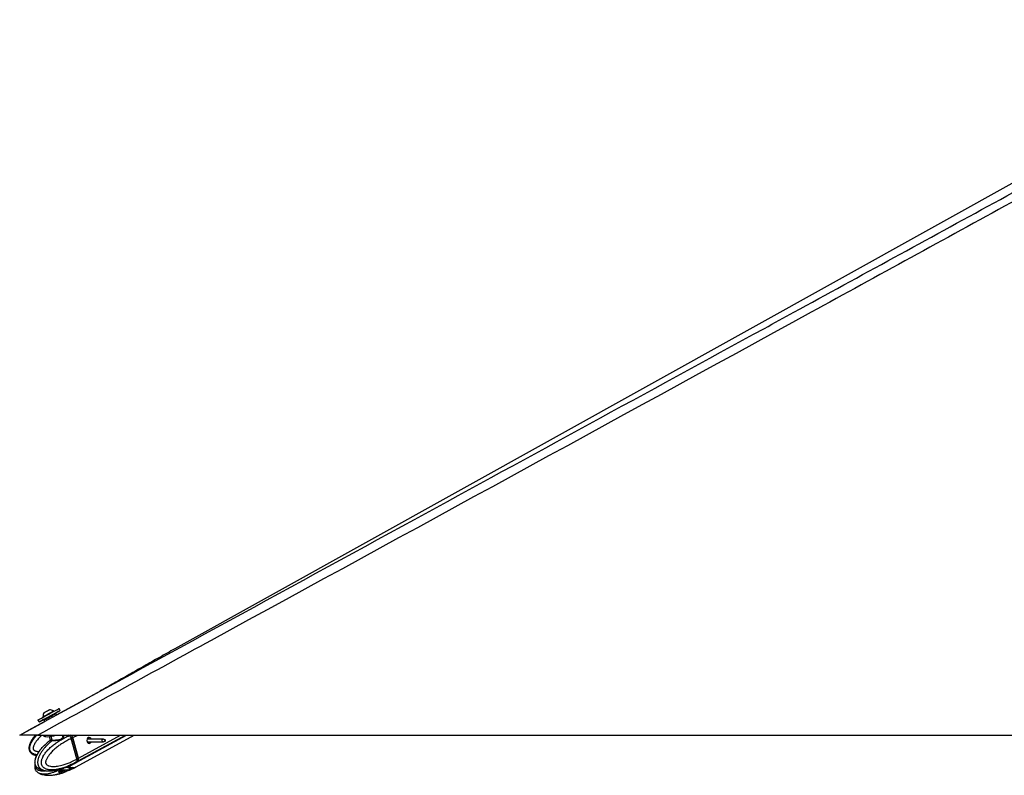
# Model space of a CAD drawing. Header units: millimetres. Extents: x 20 to 23339, y 40 to 19992.
# Tile 106 of 154: x 12747 to 14293, y 6549 to 7736. Entities that reach past the tile are written whole.
import ezdxf

# ---------------------------------------------------------------- set-up
doc = ezdxf.new("R2010")
doc.units = ezdxf.units.MM
doc.header["$LTSCALE"] = 2

msp = doc.modelspace()

# ---------------------------------------------------------------- linework, layer by layer
at = {"color": 7, "linetype": 'Continuous', "lineweight": 25}
for p, q in [((14748.15, 7725.2), (12990.17, 6747.85)), ((12804.33, 6644.01), (12872.74, 6681.36)), ((12800.17, 6649.59), (12799.81, 6650.24)), ((12810.02, 6650.93), (12808.35, 6654.01)), ((12775.31, 6636.06), (12776.98, 6632.98)), ((12783.12, 6641.16), (12783.47, 6640.51)), ((12785.9, 6633.95), (12784.75, 6636.06)), ((12785.15, 6637.42), (12788.67, 6639.33)), ((12798.33, 6644.58), (12801.85, 6646.49)), ((12803.2, 6646.09), (12804.33, 6644.01)), ((12746.56, 6612.47), (12785.9, 6633.95)), ((12775.31, 6612.47), (15315.21, 6612.47)), ((12783.77, 6612.47), (12784, 6611.63)), ((12793.05, 6609.98), (12794.49, 6604.73)), ((12814.37, 6611.64), (12814.14, 6612.47)), ((12824.42, 6611.54), (12824.55, 6611.59)), ((12829.58, 6608.07), (12827.5, 6606.93)), ((12827.5, 6606.93), (12827.51, 6606.93)), ((12836.26, 6574.9), (12827.51, 6606.93)), ((12838.34, 6576.03), (12829.58, 6608.07)), ((12838.49, 6576.19), (12829.74, 6608.23)), ((12838.9, 6576.34), (12830.14, 6608.38)), ((12835.43, 6569.31), (12914.4, 6612.47)), ((12835.46, 6562.64), (12926.19, 6612.47)), ((12877.65, 6606.07), (12852.6, 6606.07)), ((12880.92, 6604.87), (12878.06, 6605.99)), ((12852.6, 6601.71), (12877.65, 6601.71)), ((12878.06, 6601.79), (12880.92, 6602.92)), ((12836.26, 6574.89), (12838.34, 6576.03)), ((12836.26, 6574.9), (12836.26, 6574.89)), ((12812.86, 6557.34), (12812.58, 6557.38)), ((12817.72, 6561.04), (12815.74, 6560.31)), ((12824.77, 6564.02), (12820.68, 6562.35)), ((12823.45, 6557.67), (12827.9, 6559.98)), ((12825.15, 6557.45), (12824.77, 6557.29)), ((12825.58, 6564.29), (12832.79, 6567.87)), ((12825.58, 6557.59), (12832.83, 6561.19)), ((12825.74, 6564.32), (12825.7, 6564.3)), ((12830.14, 6561.21), (12827.9, 6559.98)), ((12832.79, 6567.86), (12834.95, 6569.05)), ((12832.83, 6561.19), (12834.98, 6562.37)), ((12835.82, 6570.37), (12835.69, 6570.29)), ((12837.8, 6571.45), (12835.82, 6570.37)), ((12812.77, 6557.32), (12808.68, 6555.64)), ((12809.51, 6555.98), (12810.13, 6555.58)), ((12810.13, 6555.58), (12818.62, 6557.2)), ((12824.77, 6557.29), (12820.67, 6555.61))]:
    msp.add_line(p, q, dxfattribs=at)
at = {"color": 8, "linetype": 'Continuous', "lineweight": 25}
for p, q in [((12797.45, 6604.59), (12795.88, 6610.34)), ((12824.55, 6611.59), (12826.15, 6612.47)), ((12830.14, 6608.38), (12837.63, 6612.47)), ((12838.34, 6571.74), (12912.84, 6612.47)), ((12838.9, 6576.34), (12905, 6612.47)), ((12853.78, 6607.92), (12854.32, 6608.22)), ((12820.14, 6557.49), (12820.67, 6555.61)), ((12807.89, 6554.89), (12808.03, 6554.33)), ((12809.89, 6552.63), (12809.05, 6555.8)), ((12811.35, 6555.81), (12812.22, 6552.62)), ((12817.71, 6554.31), (12817.01, 6556.89))]:
    msp.add_line(p, q, dxfattribs=at)
at = {"color": 7, "linetype": 'Continuous', "lineweight": 25, "flags": 128}
for points in [[(12775.31, 6636.06), (12775.33, 6636.06), (12775.78, 6636.32), (12776.85, 6636.9), (12778.5, 6637.8), (12780.65, 6638.98), (12783.24, 6640.39), (12786.16, 6641.97), (12789.3, 6643.68), (12792.53, 6645.44), (12795.73, 6647.18), (12798.79, 6648.84), (12801.58, 6650.35), (12803.99, 6651.66), (12805.94, 6652.71), (12807.34, 6653.47), (12808.15, 6653.91), (12808.35, 6654.01)], [(12785.29, 6637.47), (12783.75, 6636.64), (12781.34, 6635.33), (12779.39, 6634.28), (12777.99, 6633.52), (12777.18, 6633.08), (12777, 6632.99), (12777.45, 6633.24), (12778.52, 6633.83), (12780.17, 6634.73), (12782.32, 6635.9), (12784.91, 6637.31), (12787.83, 6638.9), (12790.97, 6640.61), (12794.2, 6642.36), (12797.41, 6644.1), (12800.46, 6645.76), (12803.25, 6647.28), (12805.66, 6648.59), (12807.61, 6649.64), (12809.01, 6650.4), (12809.82, 6650.83), (12810, 6650.93), (12809.55, 6650.67), (12808.48, 6650.09), (12806.83, 6649.19), (12804.68, 6648.01), (12802.09, 6646.6), (12801.73, 6646.41)], [(12783.12, 6641.16), (12783.27, 6641.25), (12784, 6641.65), (12785.29, 6642.35), (12787.03, 6643.3), (12789.11, 6644.43), (12791.36, 6645.65), (12793.61, 6646.88), (12795.71, 6648.02), (12797.49, 6648.98), (12798.83, 6649.71), (12799.62, 6650.13), (12799.81, 6650.24)], [(12785.03, 6647.6), (12785.23, 6647.71), (12786.02, 6648.14), (12787.3, 6648.83), (12788.86, 6649.69), (12790.48, 6650.57), (12791.9, 6651.34), (12792.92, 6651.89), (12793.36, 6652.13), (12793.38, 6652.13)], [(12784, 6611.63), (12784.01, 6611.59), (12784.63, 6610.79), (12785.92, 6610.22), (12787.84, 6609.89), (12790.31, 6609.81), (12793.23, 6610), (12796.49, 6610.44), (12799.97, 6611.11), (12803.53, 6612), (12804.98, 6612.41)], [(12829.56, 6608.29), (12829.63, 6608.28), (12829.69, 6608.27), (12829.72, 6608.25), (12829.74, 6608.23)], [(12854.4, 6608.37), (12853.28, 6607.37), (12852.52, 6605.83), (12852.23, 6604.01), (12852.46, 6602.16), (12853.17, 6600.58), (12854.25, 6599.5), (12855.55, 6599.09), (12856.85, 6599.42), (12857.97, 6600.42), (12858.65, 6601.71)], [(12878.06, 6601.79), (12877.61, 6601.71), (12877.03, 6601.9), (12876.53, 6602.38), (12876.21, 6603.1), (12876.11, 6603.94), (12876.24, 6604.77), (12876.58, 6605.47), (12877.09, 6605.92), (12877.68, 6606.07), (12878.06, 6605.99)], [(12880.99, 6602.95), (12881.23, 6603.16), (12881.39, 6603.48), (12881.45, 6603.87), (12881.4, 6604.26), (12881.25, 6604.59), (12881.02, 6604.82), (12880.75, 6604.9), (12880.47, 6604.84), (12880.24, 6604.62), (12880.08, 6604.3), (12880.02, 6603.91), (12880.06, 6603.53), (12880.21, 6603.19), (12880.44, 6602.97), (12880.71, 6602.88), (12880.99, 6602.95)], [(12838.49, 6576.19), (12838.49, 6576.18), (12838.48, 6576.15), (12838.46, 6576.11), (12838.41, 6576.07), (12838.34, 6576.03)], [(12835.19, 6569.18), (12836.75, 6570.18), (12838.34, 6571.74)]]:
    msp.add_lwpolyline(points, dxfattribs=at)
at = {"color": 8, "linetype": 'Continuous', "lineweight": 25, "flags": 128}
for points in [[(12824.42, 6611.54), (12823.21, 6612.37), (12822.64, 6612.72)], [(12829.74, 6608.23), (12829.74, 6608.22), (12829.73, 6608.19), (12829.7, 6608.15), (12829.65, 6608.11), (12829.58, 6608.07)]]:
    msp.add_lwpolyline(points, dxfattribs=at)
at = {"color": 7, "linetype": 'Continuous', "lineweight": 25}
for centre, radius, start, end in [((12793.74, 6641.51), 10.63, 55.18441, 91.98198), ((12793.74, 6641.51), 10.63, 145.06356, 181.86113), ((12796.29, 6604.23), 1.22, 314.82424, 17.27108), ((12821.68, 6606.06), 8.78, 15.28745, 46.91625), ((12855.58, 6605.48), 3.12, 10.94562, 112.24012), ((12834.01, 6574.6), 5.19, 326.5269, 19.49262), ((12830.13, 6573.91), 12.47, 237.59086, 295.30868), ((12815.43, 6549.91), 6.49, 90.75538, 110.81653)]:
    msp.add_arc(centre, radius, start, end, dxfattribs=at)
at = {"color": 8, "linetype": 'Continuous', "lineweight": 25}
for centre, radius, start, end in [((12828.33, 6575.42), 15.44, 239.97827, 268.40096), ((12828.03, 6570.08), 10.1, 269.24234, 298.33115), ((12828.06, 6576.46), 9.81, 298.84123, 321.04409)]:
    msp.add_arc(centre, radius, start, end, dxfattribs=at)
at = {"color": 7, "linetype": 'Continuous', "lineweight": 25}
for centre, major_axis, ratio, start_param, end_param in [((12793.98, 6641.08), (9.23, 5.01), 0.0146119, 3.1422355, 6.2838282), ((12793.5, 6641.96), (8.35, 4.54), 0.0162743, 3.1403985, 6.2856653), ((12793.5, 6641.96), (4.83, 2.63), 0.0162743, 3.1420832, 6.2839806), ((12825.4, 6608.1), (-2.84, 5.28), 0.648436, 4.3708778, 5.3334285), ((12825.8, 6608.32), (-2.55, 4.76), 0.6471977, 4.3713524, 5.3339031), ((12834.16, 6576.06), (-2.84, 5.28), 0.648436, 3.408327, 4.3708778), ((12824.6, 6581.48), (-10.33, 19.14), 0.6465662, 2.7973211, 3.1657092), ((12824.6, 6588.18), (-10.29, 19.16), 0.6475393, 3.1464175, 3.4086712)]:
    msp.add_ellipse(centre, major_axis=major_axis, ratio=ratio, start_param=start_param, end_param=end_param, dxfattribs=at)
at = {"color": 8, "linetype": 'Continuous', "lineweight": 25}
msp.add_ellipse((12824.6, 6581.48), major_axis=(-10.62, 18.98), ratio=0.6705683, start_param=2.3436916, end_param=2.7871428, dxfattribs=at)
at = {"color": 7, "linetype": 'Continuous', "lineweight": 25}
for points, knots in [([(14824.93, 7736), (14755.6, 7697.58), (14582.21, 7601.48), (14303.5, 7448.43), (13780.42, 7161.72), (13270.82, 6883.19), (12865.92, 6661.97), (12775.31, 6612.47)], [0, 0, 0, 0, 0.10200325, 0.2551145, 0.40822613, 0.86757608, 1, 1, 1, 1]), ([(12746.56, 6612.47), (12953.28, 6725.33), (13343.09, 6938.14), (13733.06, 7151.16), (13916.23, 7251.21)], [0, 0, 0, 0, 0.5303206, 1, 1, 1, 1]), ([(12990.17, 6747.85), (12986.12, 6745.6), (12977.99, 6741.07), (12966, 6734.33), (12954.05, 6727.58), (12942.16, 6720.83), (12930.3, 6714.09), (12918.47, 6707.35), (12906.63, 6700.6), (12894.78, 6693.86), (12883.4, 6687.39), (12876, 6683.2), (12872.52, 6681.24)], [0, 0, 0, 0, 0.0967613, 0.1945357, 0.2933215, 0.3931175, 0.4939234, 0.5957393, 0.6985661, 0.8024052, 0.9072587, 1, 1, 1, 1]), ([(12784.69, 6636.89), (12784.67, 6636.79), (12784.61, 6636.58), (12784.64, 6636.28), (12784.73, 6636.13), (12784.77, 6636.07)], [0, 0, 0, 0, 0.3694101, 0.782387, 1, 1, 1, 1]), ([(12784.75, 6636.06), (12784.74, 6636.08), (12784.71, 6636.14), (12784.64, 6636.32), (12784.61, 6636.6), (12784.69, 6636.94), (12784.87, 6637.23), (12785.06, 6637.36), (12785.15, 6637.42)], [0, 0, 0, 0, 0.0321864, 0.1414464, 0.356114, 0.5707536, 0.7853765, 1, 1, 1, 1]), ([(12801.85, 6646.49), (12801.95, 6646.54), (12802.16, 6646.63), (12802.5, 6646.62), (12802.83, 6646.5), (12803.05, 6646.32), (12803.16, 6646.17), (12803.2, 6646.11), (12803.2, 6646.09)], [0, 0, 0, 0, 0.2146235, 0.4292464, 0.643886, 0.8585536, 0.9678136, 1, 1, 1, 1]), ([(12775.31, 6612.47), (12773.38, 6612.47), (12769.47, 6612.47), (12764.33, 6612.47), (12759.98, 6612.47), (12756.51, 6612.47), (12753.44, 6612.47), (12750.25, 6612.47), (12747.97, 6612.47), (12746.74, 6612.47), (12746.62, 6612.47), (12746.56, 6612.47)], [0, 0, 0, 0, 0.125074, 0.2528462, 0.338625, 0.426559, 0.5124713, 0.6014208, 0.7600165, 0.8786617, 1, 1, 1, 1]), ([(12771.42, 6612.47), (12770.79, 6611.72), (12769.51, 6610.21), (12767.72, 6607.86), (12766.04, 6605.44), (12764.51, 6602.92), (12763.39, 6600.72), (12762.6, 6598.89), (12762, 6597.27), (12761.47, 6595.36), (12761.11, 6593.17), (12761.06, 6590.93), (12761.4, 6588.9), (12762.04, 6587.15), (12762.88, 6585.71), (12763.95, 6584.42), (12765.17, 6583.36), (12766.49, 6582.48), (12767.94, 6581.72), (12769.66, 6581.04), (12771.38, 6580.52), (12772.52, 6580.3), (12772.97, 6580.22)], [0, 0, 0, 0, 0.0709193, 0.1422379, 0.2122647, 0.2825186, 0.3537982, 0.389693, 0.4256875, 0.4783765, 0.5317095, 0.5848036, 0.638946, 0.678266, 0.7187317, 0.7580519, 0.79836, 0.834673, 0.8714309, 0.9161471, 0.9674892, 1, 1, 1, 1]), ([(12835.69, 6570.29), (12835.69, 6570.29), (12834.17, 6569.4), (12831.11, 6567.69), (12826.95, 6565.61), (12823.25, 6563.94), (12820.04, 6562.62), (12816.8, 6561.42), (12813.06, 6560.21), (12809.61, 6559.27), (12806.44, 6558.59), (12803.7, 6558.11), (12800.59, 6557.73), (12797.66, 6557.6), (12795.25, 6557.66), (12793.38, 6557.81), (12791.52, 6558.08), (12789.75, 6558.49), (12788.1, 6559.02), (12786.47, 6559.72), (12785.1, 6560.55), (12783.99, 6561.43), (12783.17, 6562.24), (12782.38, 6563.23), (12781.72, 6564.36), (12781.19, 6565.64), (12780.82, 6567.06), (12780.64, 6568.66), (12780.67, 6570.32), (12780.86, 6571.84), (12781.25, 6573.62), (12781.76, 6575.22), (12782.41, 6576.82), (12782.99, 6578.08), (12783.89, 6579.79), (12785.14, 6581.85), (12786.78, 6584.19), (12788.69, 6586.61), (12790.87, 6589.09), (12793.34, 6591.58), (12795.89, 6593.94), (12798.54, 6596.19), (12801.26, 6598.32), (12804.05, 6600.36), (12806.9, 6602.28), (12810, 6604.23), (12813.37, 6606.19), (12817, 6608.12), (12820.69, 6609.92), (12823.17, 6611.01), (12824.42, 6611.54), (12824.42, 6611.54)], [0, 0, 0, 0, 0.0000008, 0.0422987, 0.0846613, 0.1132063, 0.1417733, 0.1704134, 0.1990815, 0.2400833, 0.2606371, 0.2812088, 0.3109101, 0.3407043, 0.3567813, 0.3728866, 0.3891034, 0.4053739, 0.4193354, 0.4333758, 0.4502119, 0.4587238, 0.4673515, 0.4771635, 0.4871812, 0.4957771, 0.5059068, 0.5163897, 0.5271359, 0.5381453, 0.5463974, 0.5631406, 0.571619, 0.5816075, 0.5916275, 0.6118295, 0.6324407, 0.6531325, 0.6793239, 0.705598, 0.7320605, 0.758567, 0.7855622, 0.8125879, 0.8396959, 0.8668275, 0.9000371, 0.9332812, 0.9666244, 0.9999992, 1, 1, 1, 1]), ([(12827.51, 6606.93), (12825.12, 6605.8), (12820.34, 6603.54), (12813.93, 6599.75), (12808.2, 6595.86), (12804, 6592.58), (12800.72, 6589.71), (12798.3, 6587.42), (12795.95, 6584.97), (12793.93, 6582.63), (12792.25, 6580.45), (12790.87, 6578.45), (12789.58, 6576.31), (12788.56, 6574.28), (12787.84, 6572.38), (12787.46, 6570.98), (12787.29, 6569.83), (12787.26, 6569.08), (12787.32, 6568.43), (12787.45, 6567.92), (12787.66, 6567.42), (12787.96, 6566.94), (12788.53, 6566.24), (12789.42, 6565.5), (12790.6, 6564.81), (12791.83, 6564.27), (12793.72, 6563.66), (12796.32, 6563.18), (12799.58, 6562.99), (12802.81, 6563.12), (12806.42, 6563.53), (12810.46, 6564.29), (12815.49, 6565.61), (12821.08, 6567.51), (12826.69, 6569.89), (12831.75, 6572.36), (12834.75, 6574.05), (12836.26, 6574.9)], [0, 0, 0, 0, 0.0737382, 0.1477499, 0.2040902, 0.2606163, 0.2892634, 0.3179527, 0.346811, 0.3757532, 0.3953177, 0.4149389, 0.4348278, 0.4548835, 0.4678942, 0.4811204, 0.4871973, 0.4933926, 0.4974322, 0.5016088, 0.5050429, 0.5101356, 0.5153535, 0.5279137, 0.5408256, 0.5534139, 0.5660825, 0.5981467, 0.6305735, 0.6616784, 0.6928908, 0.7368231, 0.7808927, 0.8428379, 0.9050024, 0.9524643, 1, 1, 1, 1]), ([(12794.58, 6603.95), (12792.93, 6602.8), (12791.16, 6601.57), (12789.51, 6600.06), (12789.41, 6599.96)], [0, 0, 0, 0, 0.9372943, 1, 1, 1, 1]), ([(12797.14, 6603.37), (12796.95, 6603.37), (12795.96, 6603.37), (12794.63, 6603.41), (12793.86, 6603.53), (12794.29, 6603.89), (12794.5, 6604.07)], [0, 0, 0, 0, 0.0729228, 0.380807, 0.6951213, 1, 1, 1, 1]), ([(12794.45, 6604.73), (12794.48, 6604.63), (12794.56, 6604.37), (12794.42, 6604.06), (12794.34, 6603.95), (12794.34, 6603.96), (12794.35, 6603.96)], [0, 0, 0, 0, 0.2201731, 0.5330298, 0.8182143, 1, 1, 1, 1]), ([(12794.54, 6604.74), (12794.53, 6604.73), (12794.38, 6604.59), (12795.1, 6604.62), (12796.31, 6604.59), (12797.27, 6604.59), (12797.45, 6604.59)], [0, 0, 0, 0, 0.0490375, 0.4775741, 0.8998589, 1, 1, 1, 1]), ([(12827.5, 6606.93), (12827.41, 6607.25), (12827.23, 6607.88), (12826.81, 6608.81), (12826.3, 6609.69), (12825.75, 6610.44), (12825.18, 6611.06), (12824.78, 6611.41), (12824.57, 6611.58), (12824.55, 6611.59)], [0, 0, 0, 0, 0.1727183, 0.3504478, 0.5231653, 0.700887, 0.8420862, 0.9859711, 1, 1, 1, 1]), ([(12854.51, 6606.07), (12854.43, 6606.34), (12854.23, 6606.95), (12853.98, 6607.54), (12853.82, 6607.8), (12853.75, 6607.9)], [0, 0, 0, 0, 0.3267009, 0.7478659, 1, 1, 1, 1]), ([(12854.32, 6608.22), (12854.38, 6608.18), (12854.48, 6608.11), (12854.52, 6608), (12854.54, 6607.96)], [0, 0, 0, 0, 0.58880122, 1, 1, 1, 1]), ([(12854.54, 6607.96), (12854.63, 6607.71), (12854.8, 6607.23), (12855.02, 6606.45), (12855.13, 6606.07)], [0, 0, 0, 0, 0.526903, 1, 1, 1, 1]), ([(12786.4, 6597.26), (12786.23, 6597.11), (12784.55, 6595.63), (12781.95, 6592.92), (12778.58, 6589.18), (12775.94, 6585.66), (12773.76, 6582.07), (12772.16, 6578.67), (12771.07, 6575.66), (12770.33, 6573.02), (12770.02, 6570.44), (12770.11, 6567.95), (12770.63, 6565.78), (12771.53, 6563.87), (12772.7, 6562.38), (12774.18, 6560.98), (12775.39, 6560.07), (12776.18, 6559.7), (12776.26, 6559.66)], [0, 0, 0, 0, 0.0179735, 0.170401, 0.2815054, 0.3825606, 0.4751986, 0.5624623, 0.6239118, 0.67665, 0.7290923, 0.7777196, 0.8236484, 0.8612076, 0.9034417, 0.9387506, 0.9938353, 1, 1, 1, 1]), ([(12776.27, 6559.68), (12776.24, 6559.69), (12775.67, 6559.97), (12774.85, 6560.55), (12773.83, 6561.43), (12773.06, 6562.24), (12772.32, 6563.23), (12771.67, 6564.36), (12771.15, 6565.64), (12770.78, 6567.06), (12770.59, 6568.66), (12770.58, 6570.32), (12770.77, 6572.26), (12771.13, 6574.03), (12771.57, 6575.6), (12771.97, 6576.82), (12772.44, 6578.08), (12773.17, 6579.79), (12774.19, 6581.85), (12775.53, 6584.19), (12777.1, 6586.61), (12778.9, 6589.09), (12780.93, 6591.58), (12783.04, 6593.94), (12785.24, 6596.18), (12787.42, 6598.26), (12788.9, 6599.54), (12789.6, 6600.14)], [0, 0, 0, 0, 0.002015, 0.0465012, 0.0691789, 0.0920394, 0.1180382, 0.1445816, 0.1673579, 0.1941983, 0.2219745, 0.2504485, 0.2796198, 0.3234643, 0.3458408, 0.3683059, 0.3947721, 0.4213219, 0.4748505, 0.5294635, 0.5842898, 0.6536885, 0.7233062, 0.7934231, 0.8636565, 0.9351849, 1, 1, 1, 1]), ([(12853.99, 6599.79), (12854.11, 6599.83), (12854.55, 6600), (12855.1, 6600.67), (12855.25, 6601.37), (12855.33, 6601.71)], [0, 0, 0, 0, 0.1573787, 0.5908351, 1, 1, 1, 1]), ([(12856.01, 6601.71), (12856.01, 6601.61), (12856.04, 6601.1), (12855.59, 6600.29), (12855.02, 6599.59), (12854.56, 6599.44), (12854.45, 6599.4)], [0, 0, 0, 0, 0.10075087, 0.48169251, 0.87406573, 1, 1, 1, 1]), ([(12836.26, 6574.89), (12836.34, 6574.59), (12836.5, 6573.96), (12836.58, 6573.06), (12836.55, 6572.2), (12836.4, 6571.48), (12836.16, 6570.88), (12835.95, 6570.54), (12835.83, 6570.38), (12835.82, 6570.37)], [0, 0, 0, 0, 0.1727117, 0.3504341, 0.523145, 0.7008597, 0.8420721, 0.9859711, 1, 1, 1, 1]), ([(12770.51, 6566.64), (12770.47, 6566.49), (12770.2, 6565.5), (12770.03, 6563.62), (12770.11, 6561.14), (12770.63, 6558.97), (12771.53, 6557.06), (12772.7, 6555.58), (12774.18, 6554.17), (12775.37, 6553.28), (12776.15, 6552.92), (12776.2, 6552.89)], [0, 0, 0, 0, 0.0295236, 0.1877477, 0.3344528, 0.4729748, 0.5863517, 0.7136059, 0.8200836, 0.9862109, 1, 1, 1, 1]), ([(12776.48, 6559.56), (12776.97, 6559.31), (12778.15, 6558.71), (12780.36, 6557.83), (12783.49, 6556.92), (12786.45, 6556.32), (12788.35, 6556.23), (12788.87, 6556.21)], [0, 0, 0, 0, 0.12236681, 0.29349361, 0.53975289, 0.87471358, 1, 1, 1, 1]), ([(12792.77, 6555.97), (12794.67, 6556.04), (12798.23, 6556.16), (12802.99, 6556.88), (12806.76, 6557.66), (12809.71, 6558.41), (12812.59, 6559.22), (12814.56, 6559.9), (12815.74, 6560.31)], [0, 0, 0, 0, 0.2367816, 0.4422864, 0.6072986, 0.7258786, 0.8350183, 1, 1, 1, 1]), ([(12812.77, 6557.32), (12813.04, 6557.42), (12813.58, 6557.6), (12814.65, 6557.69), (12815.48, 6557.66), (12815.93, 6557.62), (12816.01, 6557.61)], [0, 0, 0, 0, 0.30509233, 0.60958316, 0.92982476, 1, 1, 1, 1]), ([(12821.97, 6557.59), (12820.99, 6557.51), (12819.02, 6557.36), (12817.02, 6557.52), (12816.01, 6557.61)], [0, 0, 0, 0, 0.4969746, 1, 1, 1, 1]), ([(12817.72, 6561.04), (12818.05, 6561.19), (12818.7, 6561.49), (12819.71, 6561.95), (12820.35, 6562.22), (12820.64, 6562.33), (12820.68, 6562.35)], [0, 0, 0, 0, 0.320917, 0.6423854, 0.9503785, 1, 1, 1, 1]), ([(12821.97, 6557.59), (12822.32, 6557.62), (12822.87, 6557.66), (12823.3, 6557.67), (12823.45, 6557.67)], [0, 0, 0, 0, 0.63518484, 1, 1, 1, 1]), ([(12823.45, 6557.67), (12823.69, 6557.66), (12824.07, 6557.65), (12824.25, 6557.6), (12824.31, 6557.58)], [0, 0, 0, 0, 0.6350635, 1, 1, 1, 1]), ([(12824.31, 6557.58), (12824.57, 6557.5), (12825.08, 6557.34), (12825.49, 6557.5), (12825.7, 6557.58)], [0, 0, 0, 0, 0.4969746, 1, 1, 1, 1]), ([(12824.77, 6564.02), (12824.99, 6564.11), (12825.43, 6564.29), (12825.75, 6564.38), (12825.73, 6564.35), (12825.73, 6564.34)], [0, 0, 0, 0, 0.3904128, 0.7800559, 1, 1, 1, 1]), ([(12776.42, 6552.79), (12776.91, 6552.54), (12778.08, 6551.94), (12780.27, 6551.07), (12783.37, 6550.14), (12787.6, 6549.36), (12790.78, 6549.26), (12792.58, 6549.2)], [0, 0, 0, 0, 0.0930433, 0.2235947, 0.4111939, 0.6660857, 1, 1, 1, 1]), ([(12792.57, 6549.2), (12794.5, 6549.26), (12798.1, 6549.37), (12802.9, 6550.11), (12806.65, 6550.88), (12809.55, 6551.62), (12812.12, 6552.34), (12813.8, 6552.92), (12814.72, 6553.24)], [0, 0, 0, 0, 0.2499027, 0.4654675, 0.6365256, 0.7566059, 0.8664957, 1, 1, 1, 1]), ([(12808.03, 6554.33), (12807.94, 6554.48), (12807.77, 6554.78), (12807.97, 6555.25), (12808.36, 6555.52), (12808.64, 6555.63), (12808.68, 6555.64)], [0, 0, 0, 0, 0.320917, 0.6423854, 0.9503785, 1, 1, 1, 1]), ([(12808.03, 6554.33), (12808.36, 6553.97), (12809.02, 6553.25), (12809.6, 6552.84), (12809.89, 6552.63)], [0, 0, 0, 0, 0.4967217, 1, 1, 1, 1]), ([(12808.67, 6555.19), (12808.67, 6555.18), (12808.66, 6555.11), (12808.61, 6555.08), (12808.53, 6555.11), (12808.43, 6555.21), (12808.36, 6555.3), (12808.3, 6555.41), (12808.3, 6555.42)], [0, 0, 0, 0, 0.0221155, 0.2988772, 0.5833427, 0.6886331, 0.9722709, 1, 1, 1, 1]), ([(12808.65, 6555.19), (12808.68, 6555.28), (12808.74, 6555.43), (12808.72, 6555.59), (12808.71, 6555.66)], [0, 0, 0, 0, 0.57718364, 1, 1, 1, 1]), ([(12810.76, 6552.47), (12810.52, 6552.48), (12810.15, 6552.5), (12809.96, 6552.59), (12809.89, 6552.63)], [0, 0, 0, 0, 0.6435756, 1, 1, 1, 1]), ([(12812.22, 6552.62), (12811.88, 6552.57), (12811.34, 6552.48), (12810.92, 6552.47), (12810.76, 6552.47)], [0, 0, 0, 0, 0.6435761, 1, 1, 1, 1]), ([(12817.71, 6554.31), (12816.83, 6553.95), (12815.06, 6553.23), (12813.17, 6552.83), (12812.22, 6552.62)], [0, 0, 0, 0, 0.4967217, 1, 1, 1, 1]), ([(12815.35, 6556.39), (12815.37, 6556.27), (12815.41, 6556.03), (12815.32, 6555.67), (12815.11, 6555.38), (12814.81, 6555.16), (12814.52, 6555.08), (12814.21, 6555.07), (12813.9, 6555.13), (12813.54, 6555.32), (12813.26, 6555.61), (12813.17, 6555.85), (12813.13, 6555.97)], [0, 0, 0, 0, 0.1043681, 0.2087075, 0.3127248, 0.4190019, 0.5282372, 0.5686689, 0.6775865, 0.7865951, 0.8932335, 1, 1, 1, 1]), ([(12820.67, 6555.61), (12820.41, 6555.51), (12819.9, 6555.3), (12818.96, 6554.87), (12818.21, 6554.53), (12817.81, 6554.35), (12817.71, 6554.31)], [0, 0, 0, 0, 0.2990505, 0.5979905, 0.9014906, 1, 1, 1, 1])]:
    msp.add_open_spline(points, degree=3, knots=knots, dxfattribs=at)
at = {"color": 8, "linetype": 'Continuous', "lineweight": 25}
for points, knots in [([(13916.23, 7251.21), (13931.62, 7259.62), (14051.88, 7325.3), (14277.18, 7448.45), (14556.36, 7601.1), (14731.1, 7696.81), (14800.56, 7734.86)], [0, 0, 0, 0, 0.0522952, 0.4086278, 0.7649608, 1, 1, 1, 1]), ([(12773.54, 6581.45), (12772.93, 6581.55), (12771.47, 6581.8), (12769.63, 6582.37), (12768.03, 6583.05), (12766.81, 6583.71), (12765.61, 6584.54), (12764.54, 6585.55), (12763.65, 6586.73), (12762.95, 6588.06), (12762.47, 6589.61), (12762.28, 6591.26), (12762.32, 6592.81), (12762.58, 6594.64), (12763.02, 6596.3), (12763.64, 6598), (12764.22, 6599.34), (12765.13, 6601.19), (12766.46, 6603.43), (12768.25, 6606.03), (12770.38, 6608.74), (12772.23, 6610.9), (12773.48, 6612.16), (12773.79, 6612.47)], [0, 0, 0, 0, 0.0451657, 0.1083442, 0.1402858, 0.1726618, 0.2094824, 0.2470745, 0.2793312, 0.3173437, 0.3566816, 0.3970077, 0.4383212, 0.4692878, 0.532118, 0.563934, 0.6014166, 0.6390176, 0.7148271, 0.7921723, 0.8698197, 0.9681051, 1, 1, 1, 1]), ([(12781.47, 6612.47), (12780.86, 6611.9), (12779.28, 6610.44), (12776.86, 6607.93), (12774.54, 6605.28), (12772.63, 6602.83), (12771.1, 6600.61), (12769.71, 6598.28), (12768.66, 6596.09), (12767.98, 6594.09), (12767.68, 6592.64), (12767.63, 6591.47), (12767.71, 6590.73), (12767.89, 6590.09), (12768.13, 6589.61), (12768.49, 6589.15), (12768.95, 6588.73), (12769.82, 6588.14), (12771.1, 6587.56), (12772.77, 6587.07), (12774.49, 6586.77), (12775.8, 6586.58), (12776.55, 6586.58), (12776.72, 6586.58)], [0, 0, 0, 0, 0.0680859, 0.17488, 0.2819847, 0.3543862, 0.426997, 0.5005989, 0.5748178, 0.6229657, 0.6719111, 0.6943996, 0.7173262, 0.7322752, 0.7477314, 0.7604396, 0.7792861, 0.7985954, 0.8450762, 0.8928586, 0.9394435, 0.9863255, 1, 1, 1, 1]), ([(12814.52, 6612.47), (12814.57, 6612.44), (12815.18, 6612.08), (12815.54, 6610.67), (12815.36, 6609.09), (12814.52, 6607.47), (12813.18, 6606.01), (12810.46, 6604.65), (12807.14, 6603.87), (12803.5, 6603.51), (12799.9, 6603.38), (12798.02, 6603.37), (12797.14, 6603.37)], [0, 0, 0, 0, 0.0110969, 0.1272, 0.2575799, 0.2923058, 0.4137565, 0.5327239, 0.6447162, 0.7636399, 0.8890203, 1, 1, 1, 1]), ([(12797.45, 6604.59), (12798.29, 6604.59), (12800.07, 6604.59), (12803.47, 6604.63), (12806.9, 6604.88), (12810.02, 6605.53), (12812.54, 6606.77), (12813.76, 6608.18), (12814.45, 6609.73), (12814.7, 6610.85), (12814.35, 6611.52), (12814.31, 6611.6)], [0, 0, 0, 0, 0.126981, 0.2697465, 0.4037486, 0.528263, 0.6592713, 0.7934641, 0.832147, 0.9787133, 1, 1, 1, 1]), ([(12797.14, 6603.37), (12796.08, 6602.48), (12793.84, 6600.59), (12790.51, 6597.46), (12787.72, 6594.58), (12785.55, 6592.12), (12783.96, 6590.2), (12782.42, 6588.18), (12780.95, 6586.09), (12779.56, 6583.9), (12778.25, 6581.6), (12777.26, 6579.57), (12776.55, 6577.85), (12775.98, 6576.31), (12775.43, 6574.5), (12774.98, 6572.37), (12774.74, 6570.15), (12774.79, 6568.1), (12775.09, 6566.28), (12775.54, 6564.74), (12776.18, 6563.33), (12776.94, 6562.11), (12777.78, 6561.07), (12778.73, 6560.13), (12779.87, 6559.23), (12781.2, 6558.41), (12782.66, 6557.72), (12784.15, 6557.16), (12785.85, 6556.69), (12787.75, 6556.31), (12789.84, 6556.07), (12791.52, 6555.97), (12792.5, 6555.98), (12792.78, 6555.99)], [0, 0, 0, 0, 0.0656369, 0.1387918, 0.2121138, 0.2491185, 0.286162, 0.3233518, 0.3606073, 0.3971881, 0.4338875, 0.4711226, 0.4898734, 0.5086763, 0.5362, 0.5640602, 0.5917956, 0.6200786, 0.6406186, 0.6617572, 0.6822974, 0.7033536, 0.7223228, 0.7415245, 0.7648834, 0.7917036, 0.8187375, 0.8462497, 0.8738659, 0.9107724, 0.9478007, 0.9851106, 1, 1, 1, 1]), ([(12771.61, 6563.91), (12771.6, 6563.89), (12771.55, 6563.61), (12771.51, 6563.03), (12771.5, 6562.29), (12771.58, 6561.64), (12771.71, 6561.13), (12771.91, 6560.63), (12772.19, 6560.15), (12772.72, 6559.46), (12773.53, 6558.72), (12774.61, 6558.02), (12775.72, 6557.49), (12777.42, 6556.88), (12779.76, 6556.41), (12782.67, 6556.24), (12784.83, 6556.31), (12786.01, 6556.46), (12786.24, 6556.5)], [0, 0, 0, 0, 0.0019892, 0.0342165, 0.0670714, 0.0884942, 0.1106437, 0.1288552, 0.1558633, 0.1835347, 0.2501441, 0.3186189, 0.3853775, 0.4525619, 0.6226056, 0.7945719, 0.9595277, 1, 1, 1, 1]), ([(12809.99, 6558.5), (12809.23, 6558.08), (12807.58, 6557.18), (12805, 6555.92), (12802.27, 6554.71), (12799.1, 6553.48), (12796.16, 6552.54), (12793.47, 6551.85), (12791.12, 6551.36), (12788.46, 6550.98), (12785.93, 6550.83), (12783.84, 6550.89), (12782.21, 6551.03), (12780.58, 6551.3), (12779.02, 6551.7), (12777.56, 6552.21), (12776.66, 6552.68), (12776.21, 6552.91)], [0, 0, 0, 0, 0.07101161, 0.15395564, 0.23711179, 0.32034935, 0.43939765, 0.49907548, 0.55880496, 0.64504242, 0.73154978, 0.77822898, 0.82499052, 0.872076, 0.91931717, 0.95985424, 1, 1, 1, 1]), ([(12792.58, 6549.21), (12793.07, 6549.21), (12794.27, 6549.21), (12796.19, 6549.34), (12798.34, 6549.56), (12800.49, 6549.88), (12803.28, 6550.4), (12806.72, 6551.21), (12809.42, 6552.05), (12810.76, 6552.47)], [0, 0, 0, 0, 0.0796915, 0.1967798, 0.3139968, 0.4315367, 0.549162, 0.7743778, 1, 1, 1, 1])]:
    msp.add_open_spline(points, degree=3, knots=knots, dxfattribs=at)

doc.saveas('drawing.dxf')
